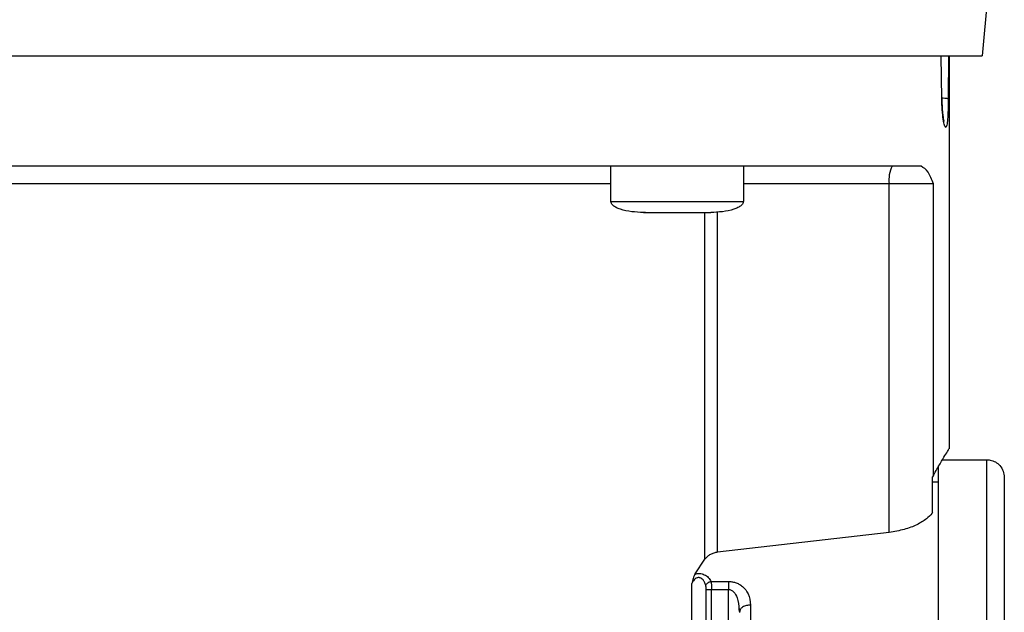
# Model space of a CAD drawing. Header units: inches. Extents: x 170 to 312, y 215 to 248.
# Tile 219 of 256: x 255.4309 to 255.5955, y 243.8099 to 243.909. Entities that reach past the tile are written whole.
import ezdxf

# ---------------------------------------------------------------- set-up
doc = ezdxf.new("R2010")
doc.units = ezdxf.units.IN
doc.header["$LTSCALE"] = 0.25
doc.header["$MEASUREMENT"] = 0
doc.layers.add('MOTOR RH', color=7, linetype='Continuous')

msp = doc.modelspace()

# ---------------------------------------------------------------- linework, layer by layer
at = {"layer": 'MOTOR RH'}
for p, q in [((255.59274, 243.91312), (255.59185, 243.90297)), ((255.58509, 243.89576), (255.58501, 243.90297)), ((255.58619, 243.90297), (255.58616, 243.89576)), ((255.58632, 243.90297), (255.58632, 243.83725)), ((255.52976, 243.87861), (255.52976, 243.88451)), ((255.55191, 243.88451), (255.55191, 243.87861)), ((255.57631, 243.88156), (255.55191, 243.88156)), ((255.57631, 243.82327), (255.57631, 243.88156)), ((255.58371, 243.88156), (255.57631, 243.88156)), ((255.58371, 243.83284), (255.58371, 243.88156)), ((255.52976, 243.87861), (255.55191, 243.87861)), ((255.53555, 243.87676), (255.5353, 243.87676)), ((255.53675, 243.87676), (255.53684, 243.87676)), ((255.54483, 243.87676), (255.54637, 243.87676)), ((255.5455, 243.81879), (255.5455, 243.87676)), ((255.54759, 243.81993), (255.54759, 243.87692)), ((255.58522, 243.83542), (255.59259, 243.83542)), ((255.58371, 243.83284), (255.58355, 243.83258)), ((255.58355, 243.82659), (255.58355, 243.83258)), ((255.58355, 243.83173), (255.58447, 243.83173)), ((255.57631, 243.82327), (255.54759, 243.81993)), ((255.54383, 243.81632), (255.5455, 243.81879)), ((255.54332, 243.78148), (255.54332, 243.81473)), ((255.54568, 243.78148), (255.54568, 243.81372)), ((255.5465, 243.81506), (255.54941, 243.81506)), ((255.54658, 243.81372), (255.54941, 243.81372)), ((255.54658, 243.78148), (255.54658, 243.81372)), ((255.54941, 243.73944), (255.54941, 243.81372)), ((255.55117, 243.81039), (255.55125, 243.80989)), ((255.55138, 243.81032), (255.55123, 243.81052)), ((255.55138, 243.81034), (255.55125, 243.80989))]:
    msp.add_line(p, q, dxfattribs=at)
at = {"layer": 'MOTOR RH', "flags": 128}
for points in [[(255.35932, 243.90297), (255.49292, 243.90297), (255.50146, 243.90297), (255.54808, 243.90297), (255.55467, 243.90297), (255.58382, 243.90297), (255.58669, 243.90297), (255.59185, 243.90297)], [(255.52976, 243.88156), (255.52683, 243.88156), (255.52091, 243.88156), (255.46417, 243.88156), (255.45685, 243.88156), (255.42141, 243.88156)], [(255.59259, 243.83542), (255.59259, 243.83237), (255.59259, 243.83003), (255.59259, 243.82351), (255.59259, 243.81939), (255.59259, 243.81476), (255.59259, 243.80966), (255.59259, 243.80416), (255.59259, 243.7983), (255.59259, 243.79215), (255.59259, 243.78577), (255.59259, 243.77924), (255.59259, 243.77262), (255.59259, 243.76598)], [(255.58447, 243.83431), (255.58447, 243.82707), (255.58447, 243.82351), (255.58447, 243.81939), (255.58447, 243.81476), (255.58447, 243.80966), (255.58447, 243.80416), (255.58447, 243.7983), (255.58447, 243.79215), (255.58447, 243.78577), (255.58447, 243.77924), (255.58447, 243.77262), (255.58447, 243.76598)], [(255.5531, 243.81111), (255.5531, 243.80683), (255.5531, 243.80225), (255.5531, 243.79742), (255.5531, 243.79236), (255.5531, 243.78714), (255.5531, 243.78178), (255.5531, 243.77633), (255.5531, 243.77083)]]:
    msp.add_lwpolyline(points, dxfattribs=at)
at = {"layer": 'MOTOR RH'}
msp.add_arc((255.58094, 243.88228), 0.00469, 151.509, 188.7856, dxfattribs=at)
for points, knots in [([(255.58616, 243.89576), (255.58612, 243.89577), (255.58604, 243.89581), (255.58565, 243.89586), (255.58526, 243.89587), (255.58509, 243.89588)], [0, 0, 0, 0, 0.339383, 0.704701, 1, 1, 1, 1]), ([(255.58509, 243.89576), (255.58511, 243.89577), (255.58513, 243.89578), (255.5851, 243.89579), (255.58509, 243.8958)], [0, 0, 0, 0, 0.692047, 1, 1, 1, 1]), ([(255.58593, 243.89135), (255.58587, 243.89118), (255.58576, 243.89084), (255.58554, 243.89124), (255.58533, 243.89227), (255.58515, 243.89385), (255.58511, 243.89512), (255.58509, 243.89576)], [0, 0, 0, 0, 0.201335, 0.403283, 0.60423, 0.803424, 1, 1, 1, 1]), ([(255.5851, 243.89579), (255.58512, 243.89526), (255.58514, 243.89429), (255.58524, 243.89317), (255.58534, 243.89246), (255.5854, 243.89213), (255.58545, 243.89197), (255.58543, 243.892), (255.58543, 243.892)], [0, 0, 0, 0, 0.2928406, 0.5381521, 0.7363882, 0.8871565, 0.9917378, 1, 1, 1, 1]), ([(255.58616, 243.89576), (255.58615, 243.89512), (255.58614, 243.89385), (255.58607, 243.89224), (255.58598, 243.89165), (255.58593, 243.89135)], [0, 0, 0, 0, 0.331518, 0.664673, 1, 1, 1, 1]), ([(255.58162, 243.88451), (255.58036, 243.88451), (255.57785, 243.88451), (255.57257, 243.88451), (255.56627, 243.88451), (255.5589, 243.88451), (255.55058, 243.88451), (255.54139, 243.88451), (255.53145, 243.88451), (255.52087, 243.88451), (255.50977, 243.88451), (255.49827, 243.88451), (255.48651, 243.88451), (255.47463, 243.88451), (255.46276, 243.88451), (255.45103, 243.88451), (255.43959, 243.88451), (255.42857, 243.88451), (255.41808, 243.88451), (255.40825, 243.88451), (255.3992, 243.88451), (255.39103, 243.88451), (255.38382, 243.88451), (255.37769, 243.88451), (255.3726, 243.88451), (255.37021, 243.88451), (255.36902, 243.88451)], [0, 0, 0, 0, 0.041665, 0.083331, 0.125, 0.166665, 0.208332, 0.249999, 0.291666, 0.333332, 0.374998, 0.416666, 0.458332, 0.499999, 0.541666, 0.583333, 0.625, 0.666666, 0.708333, 0.749999, 0.791667, 0.833333, 0.874999, 0.916667, 0.958333, 1, 1, 1, 1]), ([(255.58371, 243.88156), (255.58343, 243.88228), (255.58286, 243.88376), (255.58204, 243.88426), (255.58162, 243.88451)], [0, 0, 0, 0, 0.487287, 1, 1, 1, 1]), ([(255.53521, 243.87676), (255.53389, 243.87683), (255.53232, 243.8769), (255.53069, 243.87756), (255.5302, 243.87786), (255.52992, 243.87815), (255.52977, 243.87841), (255.52977, 243.87859), (255.52977, 243.87867)], [0, 0, 0, 0, 0.634796, 0.759276, 0.859391, 0.91315, 0.958637, 1, 1, 1, 1]), ([(255.5519, 243.87867), (255.5519, 243.87859), (255.5519, 243.87841), (255.55175, 243.87815), (255.55147, 243.87786), (255.55098, 243.87756), (255.54935, 243.8769), (255.54778, 243.87683), (255.54646, 243.87676)], [0, 0, 0, 0, 0.0413636, 0.0868523, 0.1406123, 0.2406893, 0.3651914, 1, 1, 1, 1]), ([(255.53521, 243.87676), (255.53529, 243.87676), (255.53546, 243.87676), (255.53676, 243.87676), (255.53862, 243.87676), (255.5401, 243.87676), (255.54084, 243.87676)], [0, 0, 0, 0, 0.249939, 0.499945, 0.749985, 1, 1, 1, 1]), ([(255.54084, 243.87676), (255.54157, 243.87676), (255.54305, 243.87676), (255.54491, 243.87676), (255.54621, 243.87676), (255.54638, 243.87676), (255.54646, 243.87676)], [0, 0, 0, 0, 0.250015, 0.500055, 0.750061, 1, 1, 1, 1]), ([(255.58371, 243.83284), (255.5841, 243.83351), (255.58487, 243.83484), (255.58568, 243.83621), (255.58616, 243.83701), (255.58637, 243.83735), (255.58631, 243.83726), (255.58631, 243.83725)], [0, 0, 0, 0, 0.250555, 0.492503, 0.740292, 0.985162, 1, 1, 1, 1]), ([(255.59236, 243.83542), (255.59264, 243.83541), (255.59323, 243.83541), (255.59409, 243.83507), (255.59487, 243.83444), (255.59544, 243.83353), (255.59551, 243.83282), (255.59554, 243.83247)], [0, 0, 0, 0, 0.173198, 0.362254, 0.559466, 0.788382, 1, 1, 1, 1]), ([(255.59554, 243.83247), (255.59554, 243.83247), (255.59554, 243.83247), (255.59554, 243.83225), (255.59554, 243.83125), (255.59554, 243.8296), (255.59554, 243.82732), (255.59554, 243.82442), (255.59554, 243.82095), (255.59554, 243.81693), (255.59554, 243.81241), (255.59554, 243.80745), (255.59554, 243.80209), (255.59554, 243.7964), (255.59554, 243.79042), (255.59554, 243.78424), (255.59554, 243.77791), (255.59554, 243.7715), (255.59554, 243.76723), (255.59554, 243.7651)], [0, 0, 0, 0, 0.0000086, 0.0625119, 0.1250052, 0.1875142, 0.2500058, 0.3125075, 0.3750071, 0.4375116, 0.5000036, 0.5625093, 0.6250031, 0.6875077, 0.7500032, 0.8125056, 0.8750014, 0.9375015, 1, 1, 1, 1]), ([(255.58355, 243.82659), (255.58354, 243.82658), (255.58351, 243.82653), (255.58325, 243.82617), (255.58254, 243.82547), (255.58099, 243.82452), (255.57887, 243.82368), (255.57716, 243.82341), (255.57631, 243.82327)], [0, 0, 0, 0, 0.004541, 0.037698, 0.254588, 0.504364, 0.752364, 1, 1, 1, 1]), ([(255.54759, 243.81993), (255.54738, 243.8199), (255.54696, 243.81982), (255.54638, 243.81958), (255.54586, 243.81924), (255.54563, 243.81894), (255.5455, 243.81879)], [0, 0, 0, 0, 0.2217133, 0.4568267, 0.7127233, 1, 1, 1, 1]), ([(255.54383, 243.81632), (255.54377, 243.81622), (255.54365, 243.816), (255.54348, 243.81546), (255.54338, 243.81502), (255.54332, 243.81473)], [0, 0, 0, 0, 0.238648, 0.511046, 1, 1, 1, 1]), ([(255.54563, 243.81439), (255.54558, 243.81457), (255.54548, 243.8149), (255.54522, 243.81531), (255.54495, 243.81555), (255.5447, 243.81566), (255.54452, 243.8157), (255.54434, 243.8157), (255.5441, 243.81565), (255.54381, 243.81549), (255.54352, 243.81516), (255.54339, 243.81489), (255.54332, 243.81473)], [0, 0, 0, 0, 0.175414, 0.313081, 0.432288, 0.483751, 0.531567, 0.5769, 0.623443, 0.726263, 0.847358, 1, 1, 1, 1]), ([(255.54383, 243.81632), (255.54396, 243.81634), (255.54421, 243.81639), (255.54462, 243.81639), (255.54502, 243.81633), (255.54555, 243.81614), (255.54614, 243.81573), (255.54637, 243.81529), (255.5465, 243.81506)], [0, 0, 0, 0, 0.108359, 0.215323, 0.327747, 0.444417, 0.703958, 1, 1, 1, 1]), ([(255.54563, 243.81439), (255.54566, 243.81446), (255.54573, 243.81461), (255.54594, 243.81482), (255.5462, 243.81498), (255.5464, 243.81503), (255.5465, 243.81506)], [0, 0, 0, 0, 0.242419, 0.499238, 0.756345, 1, 1, 1, 1]), ([(255.54568, 243.81372), (255.54568, 243.81385), (255.54568, 243.81408), (255.54565, 243.81429), (255.54563, 243.81439)], [0, 0, 0, 0, 0.5453876, 1, 1, 1, 1]), ([(255.54568, 243.81372), (255.54572, 243.81372), (255.54578, 243.81372), (255.546, 243.81372), (255.54627, 243.81372), (255.54648, 243.81372), (255.54658, 243.81372)], [0, 0, 0, 0, 0.249915, 0.500165, 0.749942, 1, 1, 1, 1]), ([(255.5465, 243.81506), (255.54652, 243.81488), (255.54656, 243.81461), (255.54658, 243.81413), (255.54658, 243.81386), (255.54658, 243.81372)], [0, 0, 0, 0, 0.460429, 0.720484, 1, 1, 1, 1]), ([(255.54941, 243.81506), (255.5496, 243.81505), (255.54999, 243.81503), (255.5506, 243.81488), (255.55121, 243.81462), (255.55204, 243.81404), (255.55291, 243.81289), (255.55303, 243.81176), (255.5531, 243.81111)], [0, 0, 0, 0, 0.080042, 0.161762, 0.263787, 0.372457, 0.643706, 1, 1, 1, 1]), ([(255.54941, 243.81506), (255.54941, 243.81497), (255.54941, 243.81478), (255.54941, 243.81445), (255.54941, 243.81409), (255.54941, 243.81384), (255.54941, 243.81372)], [0, 0, 0, 0, 0.249887, 0.499861, 0.750083, 1, 1, 1, 1]), ([(255.54941, 243.81372), (255.54948, 243.81371), (255.54964, 243.8137), (255.54996, 243.81358), (255.55047, 243.81318), (255.55106, 243.81209), (255.55113, 243.81106), (255.55117, 243.81039)], [0, 0, 0, 0, 0.051334, 0.10556, 0.230668, 0.507125, 1, 1, 1, 1]), ([(255.5531, 243.81111), (255.55287, 243.8111), (255.55251, 243.81107), (255.55208, 243.81092), (255.55179, 243.81076), (255.55154, 243.81057), (255.55144, 243.81042), (255.55138, 243.81034)], [0, 0, 0, 0, 0.314806, 0.484263, 0.65754, 0.830433, 1, 1, 1, 1])]:
    msp.add_open_spline(points, degree=3, knots=knots, dxfattribs=at)

doc.saveas('drawing.dxf')
